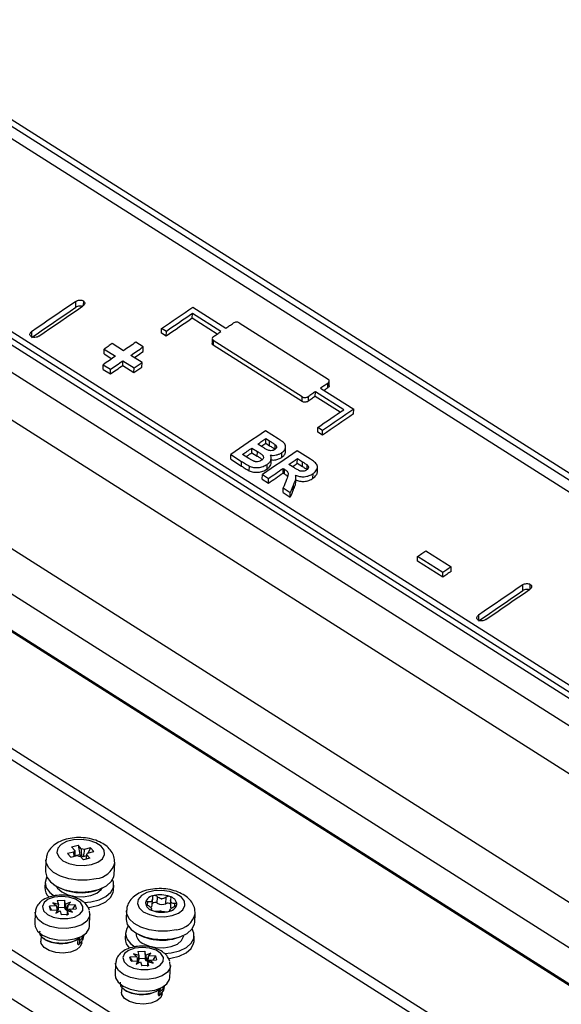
# Model space of a CAD drawing. Header units: millimetres. Extents: x -1263 to 1500, y -1080 to 1468.
# Tile 38 of 166: x 857 to 934, y -874 to -734. Entities that reach past the tile are written whole.
import ezdxf

# ---------------------------------------------------------------- set-up
doc = ezdxf.new("R2010")
doc.units = ezdxf.units.MM

msp = doc.modelspace()

# ---------------------------------------------------------------- linework, layer by layer
at = {"color": 7, "linetype": 'Continuous', "lineweight": 25}
for p, q in [((808.132, -717.592), (1015.459, -849.06)), ((807.391, -718.092), (1014.718, -849.559)), ((807.331, -719.778), (1014.659, -851.245)), ((992.484, -864.722), (785.156, -733.255)), ((777.389, -734.084), (992.805, -870.681)), ((784.385, -734.61), (991.713, -866.078)), ((991.742, -865.233), (784.414, -733.766)), ((784.244, -745.223), (985.484, -872.83)), ((790.515, -767.537), (987.549, -892.477)), ((983.258, -896.263), (784.791, -770.415)), ((865.204, -774.718), (865.22, -773.883)), ((782.762, -774.225), (984.931, -902.422)), ((985.385, -902.959), (783.22, -774.766)), ((881.876, -774.698), (886.594, -777.69)), ((881.795, -776.296), (881.808, -775.629)), ((885.338, -778.543), (881.795, -776.296)), ((885.853, -778.193), (881.808, -775.629)), ((877.416, -778.391), (877.429, -777.724)), ((878.103, -778.151), (877.429, -777.724)), ((878.09, -778.819), (878.103, -778.151)), ((888.48, -776.94), (901.152, -784.976)), ((878.09, -778.819), (877.416, -778.391)), ((884.618, -779.2), (884.605, -779.868)), ((884.775, -779.457), (884.762, -780.125)), ((897.446, -787.492), (884.775, -779.457)), ((869.25, -781.346), (869.263, -780.678)), ((869.263, -780.678), (870.861, -781.691)), ((872.003, -780.908), (870.405, -779.895)), ((874.799, -780.364), (873.761, -779.706)), ((874.786, -781.032), (874.799, -780.364)), ((897.433, -788.16), (884.762, -780.125)), ((869.25, -781.346), (870.349, -782.043)), ((871.887, -783.018), (871.9, -782.35)), ((871.9, -782.35), (873.498, -783.363)), ((874.64, -782.58), (873.042, -781.567)), ((869.091, -783.566), (869.104, -782.897)), ((869.091, -783.566), (870.129, -784.224)), ((869.104, -782.897), (870.143, -783.556)), ((870.129, -784.224), (870.143, -783.556)), ((871.887, -783.018), (873.485, -784.031)), ((873.485, -784.031), (873.498, -783.363)), ((874.627, -783.248), (874.64, -782.58)), ((901.295, -785.9), (901.308, -785.232)), ((900.074, -786.238), (904.792, -789.229)), ((901.099, -786.201), (901.112, -785.534)), ((897.433, -788.16), (897.446, -787.492)), ((898.295, -787.446), (898.282, -788.114)), ((899.32, -787.409), (899.333, -786.741)), ((902.863, -789.655), (899.32, -787.409)), ((903.377, -789.305), (899.333, -786.741)), ((904.779, -789.897), (904.792, -789.229)), ((899.658, -792.495), (899.671, -791.828)), ((900.345, -792.255), (899.671, -791.828)), ((900.332, -792.923), (900.345, -792.255)), ((894.04, -793.453), (892.227, -792.303)), ((892.254, -794.085), (892.267, -793.417)), ((892.267, -793.417), (892.816, -793.765)), ((900.332, -792.923), (899.658, -792.495)), ((890.287, -795.433), (890.3, -794.765)), ((890.3, -794.765), (891.071, -795.254)), ((891.752, -794.597), (891.125, -794.199)), ((892.254, -794.085), (892.803, -794.433)), ((892.803, -794.433), (892.816, -793.765)), ((893.603, -794.962), (893.616, -794.294)), ((895.066, -795.281), (895.079, -794.613)), ((887.264, -796.366), (887.277, -795.698)), ((887.264, -796.366), (888.788, -797.333)), ((887.277, -795.698), (888.801, -796.664)), ((889.851, -796.24), (888.968, -795.68)), ((890.287, -795.433), (891.058, -795.922)), ((891.058, -795.922), (891.071, -795.254)), ((893.029, -796.904), (893.042, -796.236)), ((894.546, -796.092), (894.559, -795.424)), ((898.616, -796.355), (896.727, -795.157)), ((896.755, -796.939), (896.768, -796.271)), ((896.768, -796.271), (897.504, -796.737)), ((888.788, -797.333), (888.801, -796.664)), ((889.912, -798.001), (889.925, -797.333)), ((892.449, -797.759), (892.462, -797.091)), ((894.724, -798.331), (894.738, -797.663)), ((894.738, -797.663), (894.931, -797.786)), ((894.918, -798.454), (894.931, -797.786)), ((896.259, -797.539), (895.562, -797.097)), ((896.755, -796.939), (897.491, -797.405)), ((897.491, -797.405), (897.504, -796.737)), ((898.163, -797.852), (898.176, -797.184)), ((899.616, -798.148), (899.629, -797.48)), ((891.765, -799.22), (891.778, -798.552)), ((891.765, -799.22), (892.63, -799.769)), ((891.778, -798.552), (892.643, -799.101)), ((892.63, -799.769), (892.643, -799.101)), ((894.724, -798.331), (894.918, -798.454)), ((896.538, -799.664), (896.551, -798.996)), ((898.978, -799.069), (898.992, -798.401)), ((894.735, -801.104), (894.748, -800.435)), ((894.748, -800.435), (895.759, -801.077)), ((896.18, -800.726), (896.194, -800.058)), ((894.735, -801.104), (895.746, -801.745)), ((895.746, -801.745), (895.759, -801.077)), ((913.859, -810.88), (913.872, -810.212)), ((917.478, -812.498), (913.872, -810.212)), ((915.058, -809.398), (918.664, -811.685)), ((917.465, -813.167), (913.859, -810.88)), ((918.651, -812.353), (918.664, -811.685)), ((917.465, -813.167), (917.478, -812.498)), ((928.855, -815.08), (928.871, -814.245)), ((934.276, -888.787), (830.689, -823.102)), ((831.462, -821.941), (935.049, -887.626)), ((812.263, -838.437), (903.929, -896.564)), ((903.157, -897.725), (811.49, -839.599)), ((811.156, -844.678), (902.823, -902.804)), ((864.942, -852.3), (864.031, -852.53)), ((864.5, -853.049), (864.031, -852.53)), ((864.61, -851.557), (865.526, -851.326)), ((864.61, -851.557), (865.076, -852.074)), ((864.972, -852.93), (864.942, -852.3)), ((865.076, -852.074), (865.079, -852.903)), ((865.993, -851.842), (865.526, -851.326)), ((865.526, -851.326), (865.758, -852.645)), ((867.32, -851.699), (866.409, -851.929)), ((866.879, -852.449), (867.79, -852.219)), ((867.32, -851.699), (866.949, -852.431)), ((867.32, -851.699), (867.79, -852.219)), ((860.961, -853.413), (860.889, -855.08)), ((864.5, -853.049), (865.411, -852.819)), ((865.078, -852.817), (865.758, -852.645)), ((865.995, -852.907), (865.758, -852.645)), ((865.828, -852.906), (866.295, -853.423)), ((866.737, -852.849), (866.275, -852.966)), ((867.211, -853.191), (866.295, -853.423)), ((866.744, -852.675), (866.683, -853.325)), ((867.211, -853.191), (866.744, -852.675)), ((870.679, -855.504), (870.752, -853.837)), ((860.823, -856.594), (860.79, -857.344)), ((870.581, -857.768), (870.614, -857.018)), ((862.721, -859.789), (861.957, -859.557)), ((861.957, -859.557), (862.463, -859.977)), ((862.564, -859.227), (863.581, -859.17)), ((862.564, -859.227), (862.721, -859.789)), ((863.738, -859.733), (863.581, -859.17)), ((863.581, -859.17), (863.616, -860.134)), ((864.428, -859.456), (863.738, -859.733)), ((864.092, -859.886), (864.428, -859.456)), ((876.097, -859.886), (876.135, -859.019)), ((876.812, -859.587), (876.852, -858.666)), ((878.025, -859.657), (878.065, -858.736)), ((878.714, -859.203), (878.676, -860.06)), ((859.424, -860.879), (859.352, -862.547)), ((862.463, -859.977), (861.451, -860.033)), ((861.61, -860.599), (861.451, -860.033)), ((861.451, -860.033), (861.767, -860.59)), ((861.61, -860.599), (862.621, -860.543)), ((862.621, -860.543), (862.361, -861.005)), ((862.361, -861.005), (862.975, -860.696)), ((862.599, -860.19), (863.616, -860.134)), ((862.975, -860.696), (863.132, -861.259)), ((863.718, -860.498), (863.616, -860.134)), ((863.846, -860.543), (863.89, -860.525)), ((864.219, -860.602), (863.989, -860.615)), ((864.149, -861.202), (863.992, -860.639)), ((863.992, -860.639), (864.757, -860.871)), ((865.104, -859.83), (864.092, -859.886)), ((864.25, -860.452), (865.262, -860.396)), ((864.757, -860.871), (864.25, -860.452)), ((865.104, -859.83), (864.738, -860.425)), ((865.104, -859.83), (865.262, -860.396)), ((867.193, -861.174), (867.158, -860.744)), ((872.419, -860.678), (872.369, -861.846)), ((876.003, -860.565), (876.01, -860.391)), ((878.59, -860.554), (878.584, -860.695)), ((864.149, -861.202), (863.132, -861.259)), ((867.145, -862.884), (867.217, -861.217)), ((882.159, -862.27), (882.21, -861.103)), ((860.281, -864.201), (860.247, -864.983)), ((865.517, -865.44), (865.553, -864.605)), ((865.633, -864.645), (865.578, -864.618)), ((865.725, -865.373), (865.777, -864.887)), ((865.803, -864.498), (865.806, -864.415)), ((866.042, -865.234), (866.054, -864.965)), ((866.376, -864.273), (866.388, -864.057)), ((872.281, -863.86), (872.249, -864.61)), ((882.04, -865.034), (882.072, -864.284)), ((865.517, -865.44), (865.546, -865.455)), ((874.022, -866.492), (875.039, -866.436)), ((874.022, -866.492), (874.18, -867.055)), ((875.197, -866.998), (875.039, -866.436)), ((875.039, -866.436), (875.075, -867.399)), ((873.921, -867.242), (872.91, -867.299)), ((873.068, -867.865), (872.91, -867.299)), ((872.91, -867.299), (873.225, -867.856)), ((873.068, -867.865), (874.08, -867.808)), ((874.18, -867.055), (873.415, -866.823)), ((873.415, -866.823), (873.921, -867.242)), ((874.08, -867.808), (873.82, -868.27)), ((873.82, -868.27), (874.433, -867.962)), ((874.058, -867.456), (875.075, -867.399)), ((874.433, -867.962), (874.591, -868.524)), ((875.177, -867.764), (875.075, -867.399)), ((875.887, -866.722), (875.197, -866.998)), ((875.304, -867.809), (875.349, -867.791)), ((875.677, -867.868), (875.447, -867.881)), ((875.608, -868.468), (875.45, -867.905)), ((875.45, -867.905), (876.215, -868.137)), ((875.55, -867.152), (875.887, -866.722)), ((876.562, -867.095), (875.55, -867.152)), ((875.709, -867.718), (876.72, -867.661)), ((876.215, -868.137), (875.709, -867.718)), ((876.562, -867.095), (876.197, -867.69)), ((876.562, -867.095), (876.72, -867.661)), ((870.883, -868.145), (870.81, -869.812)), ((875.608, -868.468), (874.591, -868.524)), ((878.603, -870.15), (878.675, -868.483)), ((878.651, -868.44), (878.616, -868.01)), ((871.74, -871.467), (871.706, -872.248)), ((876.975, -872.706), (877.011, -871.871)), ((877.092, -871.911), (877.037, -871.884)), ((877.183, -872.639), (877.235, -872.153)), ((877.261, -871.764), (877.264, -871.681)), ((877.834, -871.538), (877.847, -871.323)), ((876.975, -872.706), (877.005, -872.721)), ((877.5, -872.499), (877.512, -872.23))]:
    msp.add_line(p, q, dxfattribs=at)
at = {"color": 250, "linetype": 'Continuous', "lineweight": 25}
for p, q in [((866.281, -773.824), (866.268, -774.493)), ((858.92, -778.202), (858.906, -778.907)), ((929.919, -814.854), (929.932, -814.185)), ((922.571, -818.563), (922.557, -819.268)), ((875.439, -859.847), (875.458, -859.394)), ((875.968, -860.527), (875.971, -860.461)), ((878.611, -860.647), (878.612, -860.614)), ((879.293, -860.06), (879.313, -859.617))]:
    msp.add_line(p, q, dxfattribs=at)
at = {"color": 7, "linetype": 'Continuous', "lineweight": 25, "flags": 128}
for points in [[(865.22, -773.883), (864.432, -774.422), (863.645, -774.961), (862.857, -775.5), (862.069, -776.04), (861.282, -776.58), (860.494, -777.12), (859.707, -777.661), (858.92, -778.202)], [(858.903, -779.038), (859.691, -778.496), (860.478, -777.956), (861.266, -777.415), (862.053, -776.875), (862.841, -776.335), (863.628, -775.796), (864.416, -775.257), (865.204, -774.718)], [(859.931, -778.843), (860.718, -778.302), (861.506, -777.761), (862.293, -777.221), (863.08, -776.681), (863.868, -776.141), (864.656, -775.602), (865.443, -775.063), (866.231, -774.524)], [(877.429, -777.724), (877.985, -777.345), (878.54, -776.966), (879.096, -776.588), (879.652, -776.209), (880.208, -775.831), (880.764, -775.453), (881.32, -775.075), (881.876, -774.698)], [(881.795, -776.296), (881.332, -776.611), (880.869, -776.926), (880.406, -777.241), (879.942, -777.556), (879.479, -777.872), (879.016, -778.187), (878.553, -778.503), (878.09, -778.819)], [(881.808, -775.629), (881.345, -775.944), (880.882, -776.258), (880.419, -776.574), (879.956, -776.889), (879.492, -777.204), (879.029, -777.52), (878.566, -777.835), (878.103, -778.151)], [(884.815, -778.898), (884.945, -778.81), (885.074, -778.722), (885.204, -778.634), (885.334, -778.546), (885.464, -778.457), (885.593, -778.369), (885.723, -778.281), (885.853, -778.193)], [(886.594, -777.69), (886.723, -777.602), (886.853, -777.514), (886.983, -777.426), (887.113, -777.338), (887.242, -777.25), (887.372, -777.162), (887.502, -777.074), (887.631, -776.986)], [(870.405, -779.895), (870.263, -779.993), (870.12, -780.091), (869.977, -780.189), (869.834, -780.286), (869.691, -780.384), (869.549, -780.482), (869.406, -780.58), (869.263, -780.678)], [(873.761, -779.706), (873.541, -779.856), (873.321, -780.006), (873.102, -780.156), (872.882, -780.307), (872.662, -780.457), (872.443, -780.608), (872.223, -780.758), (872.003, -780.908)], [(873.042, -781.567), (873.262, -781.417), (873.481, -781.266), (873.701, -781.116), (873.921, -780.965), (874.14, -780.815), (874.36, -780.665), (874.58, -780.514), (874.799, -780.364)], [(873.542, -781.884), (873.688, -781.784), (873.907, -781.633), (874.127, -781.483), (874.347, -781.333), (874.566, -781.182), (874.786, -781.032)], [(870.861, -781.691), (870.641, -781.842), (870.422, -781.993), (870.202, -782.143), (869.982, -782.294), (869.763, -782.445), (869.543, -782.596), (869.324, -782.747), (869.104, -782.897)], [(870.143, -783.556), (870.362, -783.405), (870.582, -783.254), (870.801, -783.103), (871.021, -782.953), (871.241, -782.802), (871.46, -782.651), (871.68, -782.501), (871.9, -782.35)], [(870.129, -784.224), (870.349, -784.073), (870.569, -783.923), (870.788, -783.772), (871.008, -783.621), (871.228, -783.47), (871.447, -783.319), (871.667, -783.169), (871.887, -783.018)], [(873.485, -784.031), (873.627, -783.933), (873.77, -783.836), (873.913, -783.738), (874.056, -783.64), (874.198, -783.542), (874.341, -783.444), (874.484, -783.346), (874.627, -783.248)], [(873.498, -783.363), (873.64, -783.265), (873.783, -783.167), (873.926, -783.069), (874.069, -782.972), (874.212, -782.874), (874.354, -782.776), (874.497, -782.678), (874.64, -782.58)], [(901.112, -785.534), (900.982, -785.622), (900.852, -785.709), (900.723, -785.797), (900.593, -785.886), (900.463, -785.974), (900.334, -786.062), (900.204, -786.15), (900.074, -786.238)], [(901.099, -786.201), (900.969, -786.289), (900.839, -786.377), (900.709, -786.465), (900.58, -786.553), (900.576, -786.556)], [(899.32, -787.409), (899.19, -787.497), (899.06, -787.585), (898.931, -787.673), (898.801, -787.761), (898.671, -787.849), (898.542, -787.938), (898.412, -788.026), (898.282, -788.114)], [(899.333, -786.741), (899.203, -786.829), (899.074, -786.917), (898.944, -787.005), (898.814, -787.094), (898.685, -787.182), (898.555, -787.27), (898.425, -787.358), (898.295, -787.446)], [(899.671, -791.828), (900.135, -791.512), (900.598, -791.196), (901.061, -790.881), (901.524, -790.566), (901.987, -790.25), (902.451, -789.935), (902.914, -789.62), (903.377, -789.305)], [(904.792, -789.229), (904.236, -789.607), (903.68, -789.985), (903.125, -790.363), (902.569, -790.741), (902.013, -791.119), (901.457, -791.498), (900.901, -791.876), (900.345, -792.255)], [(904.779, -789.897), (904.223, -790.275), (903.667, -790.652), (903.111, -791.03), (902.556, -791.408), (902, -791.787), (901.444, -792.165), (900.888, -792.544), (900.332, -792.923)], [(892.227, -792.303), (891.608, -792.727), (890.989, -793.15), (890.37, -793.574), (889.752, -793.999), (889.133, -794.423), (888.514, -794.848), (887.896, -795.273), (887.277, -795.698)], [(891.125, -794.199), (891.268, -794.101), (891.411, -794.004), (891.553, -793.906), (891.696, -793.808), (891.839, -793.71), (891.982, -793.612), (892.124, -793.514), (892.267, -793.417)], [(888.968, -795.68), (889.134, -795.566), (889.301, -795.451), (889.467, -795.337), (889.634, -795.222), (889.8, -795.108), (889.967, -794.994), (890.134, -794.879), (890.3, -794.765)], [(891.625, -794.516), (891.683, -794.476), (891.826, -794.378), (891.969, -794.28), (892.111, -794.182), (892.254, -794.085)], [(889.467, -795.996), (889.621, -795.891), (889.787, -795.776), (889.954, -795.662), (890.12, -795.548), (890.287, -795.433)], [(896.727, -795.157), (896.109, -795.581), (895.49, -796.004), (894.871, -796.428), (894.252, -796.853), (893.634, -797.277), (893.015, -797.702), (892.396, -798.127), (891.778, -798.552)], [(895.562, -797.097), (895.713, -796.993), (895.864, -796.89), (896.015, -796.787), (896.165, -796.684), (896.316, -796.58), (896.467, -796.477), (896.617, -796.374), (896.768, -796.271)], [(892.643, -799.101), (892.905, -798.921), (893.167, -798.741), (893.429, -798.561), (893.69, -798.381), (893.952, -798.202), (894.214, -798.022), (894.476, -797.842), (894.738, -797.663)], [(896.062, -797.414), (896.152, -797.352), (896.303, -797.248), (896.454, -797.145), (896.604, -797.042), (896.755, -796.939)], [(892.63, -799.769), (892.892, -799.589), (893.154, -799.409), (893.416, -799.23), (893.677, -799.05), (893.939, -798.87), (894.201, -798.69), (894.463, -798.51), (894.724, -798.331)], [(913.872, -810.212), (914.02, -810.11), (914.168, -810.008), (914.317, -809.907), (914.465, -809.805), (914.613, -809.703), (914.761, -809.602), (914.91, -809.5), (915.058, -809.398)], [(918.664, -811.685), (918.516, -811.787), (918.367, -811.888), (918.219, -811.99), (918.071, -812.092), (917.923, -812.193), (917.774, -812.295), (917.626, -812.397), (917.478, -812.498)], [(918.651, -812.353), (918.502, -812.455), (918.354, -812.556), (918.206, -812.658), (918.058, -812.76), (917.909, -812.861), (917.761, -812.963), (917.613, -813.065), (917.465, -813.167)], [(928.871, -814.245), (928.083, -814.783), (927.296, -815.322), (926.508, -815.861), (925.72, -816.401), (924.933, -816.941), (924.145, -817.482), (923.358, -818.022), (922.571, -818.563)], [(922.554, -819.399), (923.342, -818.858), (924.129, -818.317), (924.916, -817.776), (925.704, -817.236), (926.492, -816.697), (927.279, -816.157), (928.067, -815.618), (928.855, -815.08)], [(923.582, -819.205), (924.369, -818.663), (925.156, -818.123), (925.944, -817.582), (926.731, -817.042), (927.519, -816.503), (928.307, -815.963), (929.094, -815.424), (929.882, -814.886)], [(867.46, -854.089), (868.358, -853.748), (868.99, -853.259), (869.289, -852.673), (869.222, -852.055), (868.796, -851.472), (868.057, -850.986), (867.086, -850.651), (865.987, -850.502), (864.88, -850.557), (863.884, -850.808), (863.109, -851.229), (862.636, -851.774), (862.519, -852.385), (862.769, -852.994), (863.359, -853.535), (864.226, -853.952), (865.276, -854.197), (866.394, -854.244), (867.46, -854.089)], [(860.889, -855.08), (860.887, -855.132), (861.063, -855.867), (861.588, -856.559), (862.425, -857.157), (863.511, -857.617), (864.766, -857.904), (866.096, -857.998), (867.403, -857.891), (868.59, -857.591), (869.568, -857.121), (870.266, -856.515), (870.632, -855.819), (870.679, -855.504)], [(861.052, -855.846), (861.009, -855.923), (860.822, -856.646), (860.997, -857.381), (861.523, -858.073), (862.182, -858.568)], [(866.408, -859.501), (867.337, -859.405), (868.524, -859.105), (869.503, -858.635), (870.201, -858.029), (870.566, -857.332), (870.573, -856.597), (870.45, -856.253)], [(862.428, -857.175), (862.602, -857.458), (863.21, -857.995)], [(863.21, -857.995), (864.09, -858.402), (865.146, -858.637), (866.265, -858.673), (867.324, -858.506), (868.209, -858.156), (868.825, -857.659), (868.964, -857.458)], [(866.973, -860.202), (867.305, -860.155), (868.491, -859.855), (869.47, -859.385), (870.168, -858.779), (870.534, -858.083), (870.581, -857.768)], [(878.918, -861.355), (879.816, -861.014), (880.449, -860.524), (880.748, -859.939), (880.681, -859.321), (880.254, -858.737), (879.516, -858.252), (878.544, -857.917), (877.445, -857.768), (876.338, -857.823), (875.343, -858.074), (874.567, -858.495), (874.095, -859.04), (873.977, -859.65), (874.227, -860.259), (874.818, -860.801), (875.685, -861.217), (876.734, -861.462), (877.852, -861.51), (878.918, -861.355)], [(866.22, -860.055), (865.866, -859.49), (865.173, -859.023), (864.234, -858.717), (863.177, -858.613), (862.144, -858.725), (861.275, -859.039), (860.687, -859.511), (860.46, -860.078), (860.624, -860.664), (861.156, -861.189), (861.986, -861.582), (863.001, -861.79), (864.064, -861.786), (865.032, -861.569), (865.773, -861.17), (866.188, -860.641), (866.22, -860.055)], [(872.369, -861.846), (872.367, -861.898), (872.543, -862.632), (873.068, -863.324), (873.905, -863.922), (874.991, -864.382), (876.246, -864.67), (877.576, -864.763), (878.883, -864.656), (880.07, -864.357), (881.048, -863.886), (881.746, -863.281), (882.112, -862.584), (882.159, -862.27)], [(859.352, -862.547), (859.397, -862.93), (859.771, -863.582), (860.485, -864.148), (861.469, -864.575), (862.628, -864.82), (863.847, -864.858), (865.008, -864.687), (865.997, -864.323), (866.716, -863.801), (867.096, -863.174), (867.145, -862.884)], [(872.679, -862.868), (872.468, -863.189), (872.28, -863.912), (872.456, -864.646), (872.981, -865.338), (873.641, -865.834)], [(877.867, -866.767), (878.795, -866.67), (879.982, -866.371), (880.961, -865.9), (881.659, -865.295), (882.025, -864.598), (882.031, -863.862), (881.762, -863.261)], [(866.042, -865.234), (865.848, -865.766), (865.288, -866.249), (864.439, -866.578), (863.415, -866.708), (862.354, -866.623), (861.401, -866.333), (860.682, -865.877), (860.296, -865.318), (860.247, -864.983)], [(874.668, -865.26), (875.548, -865.668), (876.605, -865.902), (877.723, -865.938), (878.782, -865.772), (879.668, -865.422), (880.283, -864.925), (880.562, -864.336), (880.574, -864.219)], [(878.431, -867.468), (878.763, -867.421), (879.95, -867.121), (880.929, -866.651), (881.627, -866.045), (881.992, -865.348), (882.04, -865.034)], [(877.679, -867.321), (877.324, -866.756), (876.631, -866.289), (875.693, -865.983), (874.636, -865.879), (873.603, -865.991), (872.734, -866.305), (872.146, -866.777), (871.918, -867.344), (872.082, -867.93), (872.615, -868.454), (873.445, -868.848), (874.46, -869.056), (875.523, -869.052), (876.49, -868.835), (877.231, -868.436), (877.646, -867.907), (877.679, -867.321)], [(870.81, -869.812), (870.855, -870.196), (871.229, -870.847), (871.943, -871.414), (872.928, -871.841), (874.086, -872.085), (875.306, -872.124), (876.466, -871.953), (877.455, -871.589), (878.174, -871.067), (878.554, -870.439), (878.603, -870.15)], [(877.5, -872.499), (877.306, -873.032), (876.747, -873.515), (875.897, -873.844), (874.873, -873.974), (873.813, -873.889), (872.859, -873.598), (872.141, -873.143), (871.755, -872.584), (871.706, -872.248)]]:
    msp.add_lwpolyline(points, dxfattribs=at)
at = {"color": 250, "linetype": 'Continuous', "lineweight": 25, "flags": 128}
for points in [[(868.089, -856.097), (866.831, -856.302), (865.5, -856.309), (864.195, -856.116), (863.014, -855.739), (862.044, -855.205), (861.356, -854.554), (861.002, -853.834), (860.961, -853.415)], [(867.218, -861.19), (867.168, -861.506), (866.788, -862.134), (866.069, -862.655), (865.08, -863.02), (863.92, -863.191), (862.7, -863.152), (861.542, -862.908), (860.557, -862.481), (859.843, -861.914), (859.469, -861.262), (859.424, -860.875)], [(879.547, -863.362), (878.289, -863.568), (876.958, -863.574), (875.654, -863.382), (874.472, -863.005), (873.502, -862.471), (872.814, -861.82), (872.46, -861.1), (872.419, -860.68)], [(878.676, -868.455), (878.627, -868.772), (878.247, -869.4), (877.527, -869.921), (876.539, -870.285), (875.378, -870.457), (874.159, -870.418), (873, -870.173), (872.015, -869.747), (871.301, -869.18), (870.928, -868.528), (870.883, -868.141)]]:
    msp.add_lwpolyline(points, dxfattribs=at)
at = {"color": 7, "linetype": 'Continuous', "lineweight": 25}
for centre, radius, start, end in [((865.322, -852.373), 0.387, 129.42226, 169.08182), ((865.878, -853.44), 1.602, 70.60941, 85.88594), ((866.498, -852.375), 0.387, 309.42226, 349.08182), ((865.943, -851.309), 1.602, 250.60941, 265.88594), ((865.837, -854.368), 1.469, 72.67181, 83.82354), ((862.611, -857.374), 1.821, 179.06461, 228.26027), ((865.974, -850.908), 7.187, 237.43052, 297.60835), ((876.481, -859.916), 1.417, 95.57831, 163.37355), ((876.417, -859.372), 1.301, 186.08769, 258.10018), ((876.644, -860.111), 1.027, 126.20151, 132.75035), ((875.652, -858.907), 0.538, 303.21322, 315.73864), ((876.485, -860.098), 0.607, 57.3373, 128.26747), ((877.253, -862.256), 3.859, 69.74716, 103.63463), ((877.271, -861.904), 2.957, 85.07319, 88.30859), ((877.53, -857.412), 1.546, 263.59607, 269.78571), ((878.321, -859.908), 1.301, 6.08769, 78.10018), ((878.12, -860.105), 0.93, 38.59555, 45.59232), ((879.168, -859.158), 0.487, 215.40384, 228.78404), ((863.051, -861.274), 0.8, 115.94867, 121.71734), ((863.363, -861.714), 1.267, 67.57648, 73.70182), ((863.479, -861.446), 0.974, 58.48219, 65.74796), ((876.6, -859.592), 0.93, 218.59555, 225.59232), ((875.552, -860.539), 0.487, 35.40384, 48.78404), ((875.718, -859.835), 0.383, 295.52549, 352.35474), ((877.484, -857.024), 3.859, 249.74716, 283.63463), ((877.489, -858.403), 1.364, 240.2411, 293.14069), ((877.449, -857.792), 2.957, 265.07319, 268.30859), ((877.189, -862.284), 1.546, 83.59607, 89.78571), ((878.293, -860.217), 0.621, 50.20974, 115.55163), ((878.256, -859.364), 1.417, 275.57831, 343.37355), ((879.022, -860.054), 0.346, 180.95413, 230.0988), ((878.075, -859.586), 1.027, 306.20151, 312.75035), ((879.067, -860.79), 0.538, 123.21322, 135.73864), ((877.454, -857.673), 7.187, 237.43053, 297.60835), ((865.516, -864.879), 0.261, 358.16531, 63.28358), ((865.691, -864.5), 0.111, 239.04173, 0.71597), ((874.07, -864.64), 1.821, 179.06461, 228.26027), ((875.302, -863.876), 1.522, 181.82657, 245.4115), ((865.612, -865.363), 0.113, 234.6497, 354.77038), ((874.51, -868.54), 0.8, 115.94867, 121.71732), ((874.821, -868.98), 1.267, 67.57648, 73.70182), ((874.938, -868.712), 0.974, 58.48219, 65.74796), ((877.15, -871.765), 0.111, 239.04173, 0.71597), ((876.974, -872.144), 0.261, 358.16531, 63.28358), ((877.07, -872.628), 0.113, 234.6497, 354.77038)]:
    msp.add_arc(centre, radius, start, end, dxfattribs=at)
at = {"color": 250, "linetype": 'Continuous', "lineweight": 25}
for centre in [(867.835, -853.099), (879.294, -860.365)]:
    msp.add_arc(centre, 3.008, 274.83963, 345.81093, dxfattribs=at)
at = {"color": 7, "linetype": 'Continuous', "lineweight": 25}
for centre, major_axis, ratio, start_param, end_param in [((981.398, -2497.831), (521.995, 2500.881), 0.2207136, 0.8711533, 0.8717936), ((986.223, -2500.891), (536.183, 2491.539), 0.2289212, 0.8697777, 0.870336), ((986.223, -2500.891), (536.004, 2490.709), 0.2289212, 0.8698332, 0.8703917), ((863.094, -861.183), (-0.668, 3.009), 0.1272744, 1.1300339, 1.3573216), ((863.469, -860.404), (0.54, 3.873), 0.2130065, 1.441059, 1.6540268), ((863.058, -861.053), (-0.686, 3.44), 0.0950174, 1.4028826, 1.4913925), ((863.156, -860.783), (-0.382, 3.725), 0.1900114, 4.7574835, 4.9787717), ((863.592, -860.826), (1.04, 3.153), 0.0574242, 4.8164349, 5.0338863), ((863.542, -861.026), (0.838, 3.522), 0.1568381, 4.8419793, 4.9134586), ((874.553, -868.449), (-0.668, 3.009), 0.1272744, 1.1300339, 1.3573216), ((874.928, -867.67), (0.54, 3.873), 0.2130065, 1.441059, 1.6540268), ((874.516, -868.319), (-0.686, 3.44), 0.0950174, 1.4028826, 1.4913925), ((874.614, -868.049), (-0.382, 3.725), 0.1900114, 4.7574835, 4.9787717), ((875.05, -868.091), (1.04, 3.153), 0.0574242, 4.8164349, 5.0338863), ((875, -868.292), (0.838, 3.522), 0.1568381, 4.8419793, 4.9134586)]:
    msp.add_ellipse(centre, major_axis=major_axis, ratio=ratio, start_param=start_param, end_param=end_param, dxfattribs=at)
for points in [[(777.389, -734.084), (842.122, -689.32), (907.218, -648.339), (972.614, -611.181)], [(865.993, -851.842), (865.993, -852.197), (865.994, -852.552), (865.995, -852.907)], [(866.409, -851.929), (866.365, -852.275), (866.32, -852.62), (866.275, -852.966)], [(875.947, -859.357), (875.82, -859.431), (875.644, -859.436), (875.458, -859.394)], [(877.358, -858.949), (877.156, -858.916), (876.978, -858.807), (876.852, -858.666)], [(878.771, -859.44), (878.696, -859.323), (878.696, -859.161), (878.759, -859.004)], [(862.463, -859.977), (862.476, -860.217), (862.49, -860.458), (862.503, -860.698)], [(862.721, -859.789), (862.715, -860.044), (862.708, -860.299), (862.701, -860.555)], [(863.738, -859.733), (863.732, -859.988), (863.725, -860.243), (863.718, -860.498)], [(863.992, -860.639), (863.978, -860.868), (863.964, -861.096), (863.949, -861.325)], [(864.092, -859.886), (864.058, -860.129), (864.024, -860.372), (863.989, -860.615)], [(875.949, -860.256), (876.024, -860.354), (876.028, -860.42), (875.971, -860.461)], [(877.361, -860.748), (877.565, -860.76), (877.746, -860.774), (877.877, -860.8)], [(878.772, -860.34), (878.9, -860.245), (879.08, -860.145), (879.271, -860.071)], [(873.921, -867.242), (873.934, -867.483), (873.948, -867.723), (873.962, -867.964)], [(874.18, -867.055), (874.173, -867.31), (874.166, -867.565), (874.159, -867.82)], [(875.197, -866.998), (875.19, -867.253), (875.183, -867.508), (875.177, -867.764)], [(875.45, -867.905), (875.436, -868.134), (875.422, -868.362), (875.408, -868.59)], [(875.55, -867.152), (875.516, -867.395), (875.482, -867.638), (875.447, -867.881)]]:
    msp.add_open_spline(points, degree=3, dxfattribs=at)
for points, knots in [([(865.22, -773.883), (865.293, -773.834), (865.377, -773.793), (865.562, -773.733), (865.66, -773.715), (865.954, -773.697), (866.147, -773.739), (866.281, -773.824)], [0, 0, 0, 0, 0.25, 0.25, 0.5, 0.5, 1, 1, 1, 1]), ([(866.281, -773.824), (866.349, -773.867), (866.4, -773.919), (866.466, -774.035), (866.481, -774.099), (866.466, -774.293), (866.377, -774.425), (866.231, -774.524)], [0, 0, 0, 0, 0.25, 0.25, 0.5, 0.5, 1, 1, 1, 1]), ([(866.265, -774.659), (866.198, -774.616), (866.117, -774.585), (865.938, -774.545), (865.84, -774.538), (865.547, -774.555), (865.349, -774.619), (865.204, -774.718)], [0, 0, 0, 0, 0.25, 0.25, 0.5, 0.5, 1, 1, 1, 1]), ([(888.48, -776.94), (888.373, -776.872), (888.219, -776.839), (887.906, -776.856), (887.748, -776.906), (887.631, -776.986)], [0, 0, 0, 0, 0.5, 0.5, 1, 1, 1, 1]), ([(858.869, -778.905), (858.802, -778.862), (858.751, -778.81), (858.684, -778.694), (858.67, -778.63), (858.685, -778.435), (858.774, -778.302), (858.92, -778.202)], [0, 0, 0, 0, 0.25, 0.25, 0.5, 0.5, 1, 1, 1, 1]), ([(859.931, -778.843), (859.858, -778.893), (859.773, -778.934), (859.589, -778.995), (859.49, -779.014), (859.197, -779.031), (859.004, -778.99), (858.869, -778.905)], [0, 0, 0, 0, 0.25, 0.25, 0.5, 0.5, 1, 1, 1, 1]), ([(884.815, -778.898), (884.698, -778.978), (884.627, -779.083), (884.611, -779.289), (884.667, -779.389), (884.775, -779.457)], [0, 0, 0, 0, 0.5, 0.5, 1, 1, 1, 1]), ([(884.762, -780.125), (884.722, -780.093), (884.644, -780.029), (884.599, -779.934), (884.609, -779.879), (884.612, -779.868)], [0, 0, 0, 0, 0.4441891, 0.8882908, 1, 1, 1, 1]), ([(901.112, -785.534), (901.228, -785.454), (901.3, -785.35), (901.316, -785.144), (901.259, -785.044), (901.152, -784.976)], [0, 0, 0, 0, 0.5, 0.5, 1, 1, 1, 1]), ([(901.289, -785.899), (901.287, -785.932), (901.283, -786.01), (901.209, -786.116), (901.131, -786.176), (901.099, -786.201)], [0, 0, 0, 0, 0.3042472, 0.7143808, 1, 1, 1, 1]), ([(897.446, -787.492), (897.554, -787.561), (897.708, -787.594), (898.021, -787.576), (898.179, -787.526), (898.295, -787.446)], [0, 0, 0, 0, 0.5, 0.5, 1, 1, 1, 1]), ([(898.282, -788.114), (898.166, -788.193), (898.008, -788.244), (897.695, -788.262), (897.541, -788.228), (897.433, -788.16)], [0, 0, 0, 0, 0.5, 0.5, 1, 1, 1, 1]), ([(894.559, -795.424), (894.612, -795.386), (894.664, -795.347), (894.76, -795.266), (894.802, -795.223), (894.88, -795.134), (894.915, -795.088), (894.973, -794.994), (894.996, -794.946), (895.054, -794.801), (895.078, -794.702), (895.081, -794.509), (895.065, -794.413), (894.991, -794.231), (894.936, -794.146), (894.791, -793.988), (894.705, -793.916), (894.569, -793.812), (894.524, -793.778), (894.431, -793.711), (894.382, -793.678), (894.238, -793.58), (894.139, -793.516), (894.04, -793.453)], [0, 0, 0, 0, 0.0625, 0.0625, 0.125, 0.125, 0.1875, 0.1875, 0.25, 0.25, 0.375, 0.375, 0.5, 0.5, 0.625, 0.625, 0.75, 0.75, 0.8125, 0.8125, 0.875, 0.875, 1, 1, 1, 1]), ([(892.462, -795.025), (892.398, -794.992), (892.338, -794.957), (892.218, -794.887), (892.159, -794.851), (891.983, -794.743), (891.867, -794.67), (891.752, -794.597)], [0, 0, 0, 0, 0.25, 0.25, 0.5, 0.5, 1, 1, 1, 1]), ([(893.551, -794.973), (893.512, -794.998), (893.474, -795.022), (893.391, -795.065), (893.347, -795.083), (893.205, -795.13), (893.102, -795.147), (892.901, -795.151), (892.803, -795.139), (892.622, -795.095), (892.541, -795.06), (892.462, -795.025)], [0, 0, 0, 0, 0.125, 0.125, 0.25, 0.25, 0.5, 0.5, 0.75, 0.75, 1, 1, 1, 1]), ([(892.803, -794.433), (892.94, -794.519), (893.075, -794.606), (893.278, -794.737), (893.344, -794.781), (893.476, -794.87), (893.542, -794.915), (893.603, -794.962)], [0, 0, 0, 0, 0.5, 0.5, 0.75, 0.75, 1, 1, 1, 1]), ([(892.816, -793.765), (892.953, -793.851), (893.088, -793.938), (893.291, -794.069), (893.357, -794.113), (893.489, -794.202), (893.555, -794.247), (893.616, -794.294)], [0, 0, 0, 0, 0.5, 0.5, 0.75, 0.75, 1, 1, 1, 1]), ([(893.616, -794.294), (893.669, -794.342), (893.72, -794.39), (893.789, -794.5), (893.807, -794.562), (893.799, -794.688), (893.772, -794.752), (893.706, -794.841), (893.68, -794.87), (893.62, -794.923), (893.585, -794.948), (893.551, -794.973)], [0, 0, 0, 0, 0.25, 0.25, 0.5, 0.5, 0.75, 0.75, 0.875, 0.875, 1, 1, 1, 1]), ([(890.537, -796.635), (890.474, -796.607), (890.413, -796.577), (890.297, -796.512), (890.24, -796.48), (890.071, -796.379), (889.96, -796.31), (889.851, -796.24)], [0, 0, 0, 0, 0.25, 0.25, 0.5, 0.5, 1, 1, 1, 1]), ([(891.058, -795.922), (891.191, -796.006), (891.426, -796.154), (891.63, -796.321), (891.718, -796.392)], [0, 0, 0, 0, 0.5701098, 1, 1, 1, 1]), ([(891.071, -795.254), (891.203, -795.339), (891.336, -795.423), (891.524, -795.557), (891.586, -795.602), (891.705, -795.696), (891.763, -795.744), (891.858, -795.848), (891.893, -795.906), (891.935, -796.029), (891.94, -796.094), (891.908, -796.224), (891.875, -796.288), (891.801, -796.378), (891.774, -796.406), (891.71, -796.461), (891.675, -796.487), (891.64, -796.513)], [0, 0, 0, 0, 0.25, 0.25, 0.375, 0.375, 0.5, 0.5, 0.625, 0.625, 0.75, 0.75, 0.875, 0.875, 0.9375, 0.9375, 1, 1, 1, 1]), ([(892.462, -797.091), (892.527, -797.045), (892.59, -796.998), (892.704, -796.9), (892.756, -796.849), (892.896, -796.69), (892.965, -796.572), (893.044, -796.337), (893.053, -796.215), (893.017, -796.044), (892.999, -795.987), (892.947, -795.877), (892.912, -795.825), (892.876, -795.774)], [0, 0, 0, 0, 0.125, 0.125, 0.25, 0.25, 0.5, 0.5, 0.75, 0.75, 0.875, 0.875, 1, 1, 1, 1]), ([(892.876, -795.774), (892.947, -795.785), (893.018, -795.796), (893.163, -795.809), (893.237, -795.811), (893.463, -795.806), (893.616, -795.787), (893.91, -795.726), (894.056, -795.681), (894.256, -795.597), (894.321, -795.567), (894.443, -795.499), (894.501, -795.462), (894.559, -795.424)], [0, 0, 0, 0, 0.125, 0.125, 0.25, 0.25, 0.5, 0.5, 0.75, 0.75, 0.875, 0.875, 1, 1, 1, 1]), ([(893.038, -796.452), (893.162, -796.464), (893.469, -796.494), (893.975, -796.386), (894.342, -796.225), (894.513, -796.114), (894.546, -796.092)], [0, 0, 0, 0, 0.23517834, 0.58257268, 0.9191798, 1, 1, 1, 1]), ([(894.546, -796.092), (894.67, -795.99), (894.919, -795.785), (895.067, -795.486), (895.049, -795.322), (895.044, -795.281)], [0, 0, 0, 0, 0.4261785, 0.8554128, 1, 1, 1, 1]), ([(898.992, -798.401), (899.047, -798.362), (899.102, -798.323), (899.203, -798.24), (899.25, -798.198), (899.38, -798.065), (899.455, -797.97), (899.563, -797.774), (899.603, -797.674), (899.638, -797.47), (899.631, -797.371), (899.574, -797.179), (899.518, -797.088), (899.376, -796.922), (899.292, -796.844), (899.023, -796.622), (898.822, -796.487), (898.616, -796.355)], [0, 0, 0, 0, 0.0625, 0.0625, 0.125, 0.125, 0.25, 0.25, 0.375, 0.375, 0.5, 0.5, 0.625, 0.625, 0.75, 0.75, 1, 1, 1, 1]), ([(888.788, -797.333), (888.971, -797.447), (889.155, -797.561), (889.527, -797.786), (889.714, -797.898), (889.912, -798.001)], [0, 0, 0, 0, 0.5, 0.5, 1, 1, 1, 1]), ([(888.801, -796.664), (888.984, -796.779), (889.169, -796.892), (889.54, -797.118), (889.727, -797.229), (889.925, -797.333)], [0, 0, 0, 0, 0.5, 0.5, 1, 1, 1, 1]), ([(889.912, -798.001), (890.002, -798.043), (890.093, -798.084), (890.287, -798.149), (890.39, -798.176), (890.606, -798.215), (890.721, -798.225), (890.95, -798.23), (891.067, -798.225), (891.301, -798.199), (891.416, -798.178), (891.643, -798.124), (891.755, -798.091), (891.969, -798.015), (892.073, -797.972), (892.269, -797.874), (892.36, -797.816), (892.449, -797.759)], [0, 0, 0, 0, 0.125, 0.125, 0.25, 0.25, 0.375, 0.375, 0.5, 0.5, 0.625, 0.625, 0.75, 0.75, 0.875, 0.875, 1, 1, 1, 1]), ([(889.925, -797.333), (890.015, -797.374), (890.106, -797.415), (890.3, -797.481), (890.403, -797.507), (890.619, -797.546), (890.734, -797.557), (890.963, -797.562), (891.08, -797.557), (891.315, -797.531), (891.429, -797.509), (891.656, -797.456), (891.768, -797.422), (891.982, -797.346), (892.086, -797.303), (892.282, -797.205), (892.373, -797.148), (892.462, -797.091)], [0, 0, 0, 0, 0.125, 0.125, 0.25, 0.25, 0.375, 0.375, 0.5, 0.5, 0.625, 0.625, 0.75, 0.75, 0.875, 0.875, 1, 1, 1, 1]), ([(891.64, -796.513), (891.563, -796.562), (891.485, -796.609), (891.303, -796.681), (891.203, -796.706), (891, -796.727), (890.899, -796.724), (890.755, -796.702), (890.709, -796.693), (890.621, -796.667), (890.579, -796.651), (890.537, -796.635)], [0, 0, 0, 0, 0.25, 0.25, 0.5, 0.5, 0.75, 0.75, 0.875, 0.875, 1, 1, 1, 1]), ([(892.449, -797.759), (892.616, -797.618), (892.899, -797.379), (893.047, -797.059), (893.02, -796.924), (893.016, -796.905)], [0, 0, 0, 0, 0.5499526, 0.9335007, 1, 1, 1, 1]), ([(894.931, -797.786), (895, -797.83), (895.069, -797.874), (895.196, -797.969), (895.258, -798.018), (895.361, -798.126), (895.398, -798.185), (895.441, -798.313), (895.446, -798.38), (895.437, -798.515), (895.422, -798.583), (895.391, -798.718), (895.373, -798.786), (895.314, -798.988), (895.273, -799.123), (895.231, -799.257)], [0, 0, 0, 0, 0.125, 0.125, 0.25, 0.25, 0.375, 0.375, 0.5, 0.5, 0.625, 0.625, 0.75, 0.75, 1, 1, 1, 1]), ([(898.082, -797.882), (898.011, -797.927), (897.94, -797.972), (897.772, -798.037), (897.68, -798.062), (897.493, -798.083), (897.399, -798.081), (897.265, -798.061), (897.222, -798.052), (897.14, -798.029), (897.101, -798.014), (896.989, -797.966), (896.92, -797.929), (896.783, -797.855), (896.715, -797.817), (896.517, -797.7), (896.388, -797.62), (896.259, -797.539)], [0, 0, 0, 0, 0.125, 0.125, 0.25, 0.25, 0.375, 0.375, 0.4375, 0.4375, 0.5, 0.5, 0.625, 0.625, 0.75, 0.75, 1, 1, 1, 1]), ([(897.491, -797.405), (897.606, -797.478), (897.72, -797.551), (897.89, -797.661), (897.946, -797.699), (898.057, -797.774), (898.113, -797.811), (898.163, -797.852)], [0, 0, 0, 0, 0.5, 0.5, 0.75, 0.75, 1, 1, 1, 1]), ([(897.504, -796.737), (897.619, -796.81), (897.733, -796.883), (897.903, -796.993), (897.959, -797.031), (898.07, -797.105), (898.126, -797.143), (898.176, -797.184)], [0, 0, 0, 0, 0.5, 0.5, 0.75, 0.75, 1, 1, 1, 1]), ([(898.176, -797.184), (898.227, -797.234), (898.275, -797.286), (898.335, -797.402), (898.35, -797.465), (898.337, -797.594), (898.31, -797.658), (898.218, -797.779), (898.151, -797.831), (898.082, -797.882)], [0, 0, 0, 0, 0.25, 0.25, 0.5, 0.5, 0.75, 0.75, 1, 1, 1, 1]), ([(894.918, -798.454), (895.055, -798.534), (895.237, -798.64), (895.325, -798.791), (895.346, -798.827)], [0, 0, 0, 0, 0.75421173, 1, 1, 1, 1]), ([(896.194, -800.058), (896.251, -799.938), (896.307, -799.819), (896.409, -799.579), (896.456, -799.459), (896.53, -799.217), (896.551, -799.095), (896.551, -798.914), (896.547, -798.854), (896.529, -798.736), (896.515, -798.677), (896.501, -798.619)], [0, 0, 0, 0, 0.25, 0.25, 0.5, 0.5, 0.75, 0.75, 0.875, 0.875, 1, 1, 1, 1]), ([(896.488, -799.287), (896.579, -799.326), (896.671, -799.364), (896.865, -799.428), (896.965, -799.455), (897.282, -799.52), (897.509, -799.537), (897.856, -799.508), (897.97, -799.49), (898.193, -799.439), (898.305, -799.407), (898.514, -799.329), (898.613, -799.283), (898.804, -799.182), (898.892, -799.126), (898.978, -799.069)], [0, 0, 0, 0, 0.125, 0.125, 0.25, 0.25, 0.5, 0.5, 0.625, 0.625, 0.75, 0.75, 0.875, 0.875, 1, 1, 1, 1]), ([(896.501, -798.619), (896.593, -798.658), (896.684, -798.695), (896.878, -798.759), (896.978, -798.787), (897.295, -798.852), (897.522, -798.868), (897.869, -798.84), (897.983, -798.822), (898.207, -798.771), (898.318, -798.739), (898.527, -798.661), (898.626, -798.615), (898.817, -798.514), (898.905, -798.458), (898.992, -798.401)], [0, 0, 0, 0, 0.125, 0.125, 0.25, 0.25, 0.5, 0.5, 0.625, 0.625, 0.75, 0.75, 0.875, 0.875, 1, 1, 1, 1]), ([(898.978, -799.069), (899.148, -798.927), (899.444, -798.68), (899.626, -798.338), (899.6, -798.181), (899.594, -798.149)], [0, 0, 0, 0, 0.5166184, 0.8990878, 1, 1, 1, 1]), ([(896.18, -800.726), (896.297, -800.493), (896.473, -800.142), (896.521, -799.785), (896.537, -799.664)], [0, 0, 0, 0, 0.66239123, 1, 1, 1, 1]), ([(928.871, -814.245), (928.944, -814.195), (929.028, -814.154), (929.213, -814.094), (929.311, -814.076), (929.605, -814.059), (929.798, -814.1), (929.932, -814.185)], [0, 0, 0, 0, 0.25, 0.25, 0.5, 0.5, 1, 1, 1, 1]), ([(929.932, -814.185), (930, -814.228), (930.051, -814.28), (930.117, -814.396), (930.132, -814.46), (930.117, -814.654), (930.028, -814.786), (929.882, -814.886)], [0, 0, 0, 0, 0.25, 0.25, 0.5, 0.5, 1, 1, 1, 1]), ([(929.916, -815.02), (929.849, -814.978), (929.768, -814.946), (929.589, -814.906), (929.491, -814.899), (929.198, -814.916), (929, -814.98), (928.855, -815.08)], [0, 0, 0, 0, 0.25, 0.25, 0.5, 0.5, 1, 1, 1, 1]), ([(922.52, -819.266), (922.453, -819.224), (922.402, -819.172), (922.335, -819.055), (922.321, -818.991), (922.336, -818.796), (922.425, -818.664), (922.571, -818.563)], [0, 0, 0, 0, 0.25, 0.25, 0.5, 0.5, 1, 1, 1, 1]), ([(923.582, -819.205), (923.509, -819.255), (923.424, -819.296), (923.24, -819.356), (923.141, -819.375), (922.847, -819.393), (922.655, -819.352), (922.52, -819.266)], [0, 0, 0, 0, 0.25, 0.25, 0.5, 0.5, 1, 1, 1, 1]), ([(870.751, -853.836), (870.733, -853.536), (870.697, -852.948), (870.28, -852.155), (869.665, -851.486), (868.824, -850.929), (867.773, -850.51), (866.572, -850.266), (865.316, -850.221), (864.083, -850.382), (862.979, -850.744), (862.079, -851.282), (861.432, -851.96), (861.037, -852.694), (861.001, -853.201), (860.986, -853.419)], [0, 0, 0, 0, 0.0723752, 0.1418857, 0.2134927, 0.2914786, 0.3756132, 0.4611173, 0.5464125, 0.632524, 0.7206877, 0.8023788, 0.8772617, 0.9473897, 1, 1, 1, 1]), ([(882.209, -861.102), (882.191, -860.802), (882.156, -860.213), (881.739, -859.421), (881.124, -858.752), (880.282, -858.195), (879.232, -857.776), (878.031, -857.532), (876.774, -857.487), (875.541, -857.648), (874.438, -858.01), (873.537, -858.548), (872.891, -859.226), (872.496, -859.959), (872.46, -860.467), (872.445, -860.685)], [0, 0, 0, 0, 0.0723752, 0.1418857, 0.2134927, 0.2914786, 0.3756132, 0.4611173, 0.5464125, 0.632524, 0.7206877, 0.8023788, 0.8772617, 0.9473897, 1, 1, 1, 1]), ([(867.147, -860.619), (867.082, -860.443), (866.926, -860.027), (866.435, -859.474), (865.7, -858.979), (864.753, -858.62), (863.665, -858.434), (862.542, -858.444), (861.469, -858.655), (860.566, -859.055), (859.909, -859.612), (859.505, -860.236), (859.465, -860.682), (859.448, -860.875)], [0, 0, 0, 0, 0.0633672, 0.1498511, 0.2429489, 0.3437428, 0.4456448, 0.5474309, 0.6504305, 0.7564118, 0.8496702, 0.9349687, 1, 1, 1, 1]), ([(875.123, -859.51), (875.118, -859.563), (875.147, -859.626), (875.254, -859.747), (875.331, -859.803), (875.417, -859.848)], [0, 0, 0, 0, 0.5, 0.5, 1, 1, 1, 1]), ([(875.458, -859.394), (875.37, -859.375), (875.288, -859.375), (875.166, -859.416), (875.128, -859.457), (875.123, -859.51)], [0, 0, 0, 0, 0.5, 0.5, 1, 1, 1, 1]), ([(876.117, -858.851), (876.137, -858.933), (876.141, -859.012), (876.115, -859.162), (876.085, -859.228), (876.038, -859.282)], [0, 0, 0, 0, 0.5, 0.5, 1, 1, 1, 1]), ([(876.343, -858.505), (876.258, -858.527), (876.189, -858.574), (876.109, -858.699), (876.099, -858.775), (876.117, -858.851)], [0, 0, 0, 0, 0.5, 0.5, 1, 1, 1, 1]), ([(876.852, -858.666), (876.793, -858.599), (876.711, -858.547), (876.528, -858.488), (876.429, -858.483), (876.343, -858.505)], [0, 0, 0, 0, 0.5, 0.5, 1, 1, 1, 1]), ([(878.065, -858.736), (877.993, -858.799), (877.911, -858.851), (877.726, -858.93), (877.627, -858.954), (877.525, -858.959)], [0, 0, 0, 0, 0.5, 0.5, 1, 1, 1, 1]), ([(878.589, -858.635), (878.509, -858.604), (878.41, -858.597), (878.221, -858.634), (878.133, -858.677), (878.065, -858.736)], [0, 0, 0, 0, 0.5, 0.5, 1, 1, 1, 1]), ([(878.759, -859.004), (878.789, -858.93), (878.79, -858.854), (878.731, -858.721), (878.67, -858.666), (878.589, -858.635)], [0, 0, 0, 0, 0.5, 0.5, 1, 1, 1, 1]), ([(879.313, -859.617), (879.22, -859.627), (879.132, -859.627), (878.972, -859.597), (878.902, -859.569), (878.847, -859.525)], [0, 0, 0, 0, 0.5, 0.5, 1, 1, 1, 1]), ([(875.417, -859.848), (875.507, -859.896), (875.592, -859.949), (875.749, -860.061), (875.818, -860.118), (875.873, -860.172)], [0, 0, 0, 0, 0.5, 0.5, 1, 1, 1, 1]), ([(875.971, -860.461), (875.943, -860.481), (875.944, -860.51), (876.006, -860.577), (876.068, -860.614), (876.148, -860.645)], [0, 0, 0, 0, 0.5, 0.5, 1, 1, 1, 1]), ([(876.148, -860.645), (876.229, -860.676), (876.326, -860.701), (876.512, -860.73), (876.598, -860.734), (876.664, -860.729)], [0, 0, 0, 0, 0.5, 0.5, 1, 1, 1, 1]), ([(876.664, -860.729), (876.734, -860.725), (876.814, -860.724), (876.995, -860.728), (877.093, -860.733), (877.195, -860.738)], [0, 0, 0, 0, 0.5, 0.5, 1, 1, 1, 1]), ([(877.877, -860.8), (877.939, -860.811), (878.022, -860.817), (878.208, -860.81), (878.309, -860.797), (878.394, -860.775)], [0, 0, 0, 0, 0.5, 0.5, 1, 1, 1, 1]), ([(878.394, -860.775), (878.479, -860.753), (878.548, -860.724), (878.625, -860.665), (878.633, -860.636), (878.612, -860.614)], [0, 0, 0, 0, 0.5, 0.5, 1, 1, 1, 1]), ([(878.612, -860.614), (878.59, -860.59), (878.584, -860.563), (878.606, -860.496), (878.635, -860.458), (878.682, -860.414)], [0, 0, 0, 0, 0.5, 0.5, 1, 1, 1, 1]), ([(879.271, -860.071), (879.362, -860.036), (879.445, -859.989), (879.571, -859.882), (879.61, -859.823), (879.614, -859.77)], [0, 0, 0, 0, 0.5, 0.5, 1, 1, 1, 1]), ([(879.614, -859.77), (879.619, -859.717), (879.59, -859.672), (879.479, -859.617), (879.4, -859.608), (879.313, -859.617)], [0, 0, 0, 0, 0.5, 0.5, 1, 1, 1, 1]), ([(860.067, -863.581), (860.05, -863.676), (859.993, -863.984), (860.422, -864.498), (861.268, -864.991), (862.44, -865.272), (863.714, -865.286), (864.943, -865.037), (865.516, -864.678), (865.803, -864.498)], [0, 0, 0, 0, 0.0700605, 0.2250519, 0.3800358, 0.5350472, 0.6899732, 0.8451055, 1, 1, 1, 1]), ([(860.613, -864.553), (860.621, -864.565), (860.761, -864.767), (861.416, -865.064), (862.472, -865.332), (863.678, -865.339), (864.827, -865.104), (865.365, -864.765), (865.634, -864.595)], [0, 0, 0, 0, 0.01278641, 0.21022255, 0.40769013, 0.60506017, 0.80266587, 1, 1, 1, 1]), ([(865.725, -865.373), (865.956, -865.156), (866.317, -864.818), (866.314, -864.415), (866.314, -864.27)], [0, 0, 0, 0, 0.6392074, 1, 1, 1, 1]), ([(878.606, -867.885), (878.54, -867.709), (878.385, -867.293), (877.893, -866.739), (877.158, -866.245), (876.211, -865.886), (875.124, -865.7), (874, -865.709), (872.928, -865.921), (872.025, -866.321), (871.367, -866.878), (870.963, -867.502), (870.924, -867.948), (870.907, -868.141)], [0, 0, 0, 0, 0.0633672, 0.1498511, 0.2429489, 0.3437428, 0.4456448, 0.5474309, 0.6504305, 0.7564118, 0.8496702, 0.9349687, 1, 1, 1, 1]), ([(871.526, -870.846), (871.508, -870.942), (871.451, -871.249), (871.88, -871.763), (872.727, -872.256), (873.898, -872.538), (875.173, -872.551), (876.401, -872.303), (876.974, -871.944), (877.261, -871.764)], [0, 0, 0, 0, 0.0700605, 0.2250519, 0.3800358, 0.5350472, 0.6899732, 0.8451055, 1, 1, 1, 1]), ([(872.071, -871.819), (872.08, -871.831), (872.219, -872.033), (872.874, -872.33), (873.93, -872.598), (875.137, -872.605), (876.285, -872.37), (876.823, -872.03), (877.092, -871.861)], [0, 0, 0, 0, 0.0127864, 0.2102225, 0.4076901, 0.6050602, 0.8026659, 1, 1, 1, 1]), ([(877.183, -872.639), (877.414, -872.422), (877.775, -872.083), (877.773, -871.681), (877.772, -871.536)], [0, 0, 0, 0, 0.6392074, 1, 1, 1, 1])]:
    msp.add_open_spline(points, degree=3, knots=knots, dxfattribs=at)
at = {"color": 250, "linetype": 'Continuous', "lineweight": 25}
for points, knots in [([(865.777, -864.887), (866.023, -864.67), (866.303, -864.422), (866.316, -864.13), (866.317, -864.094)], [0, 0, 0, 0, 0.87817264, 1, 1, 1, 1]), ([(877.235, -872.153), (877.481, -871.935), (877.761, -871.688), (877.774, -871.396), (877.776, -871.36)], [0, 0, 0, 0, 0.8781726, 1, 1, 1, 1])]:
    msp.add_open_spline(points, degree=3, knots=knots, dxfattribs=at)

doc.saveas('drawing.dxf')
